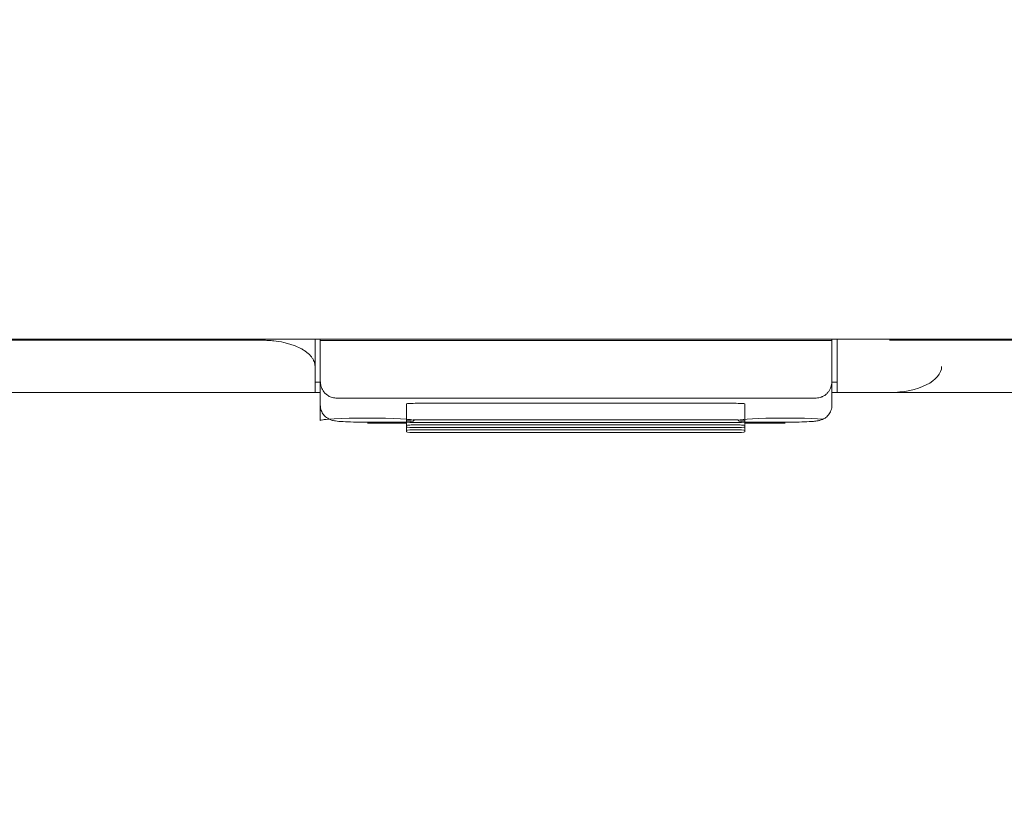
# Model space of a CAD drawing. Header units: millimetres. Extents: x -1114 to 1396, y -630 to 631.
# Tile 111 of 256: x -449 to -431, y -186 to -171. Entities that reach past the tile are written whole.
import ezdxf

# ---------------------------------------------------------------- set-up
doc = ezdxf.new("R2010")
doc.units = ezdxf.units.MM
doc.header["$MEASUREMENT"] = 0

msp = doc.modelspace()

# ---------------------------------------------------------------- linework, layer by layer
at = {"lineweight": 18}
for points, knots in [([(1038.9843, -629.7647), (1038.9843, -629.7647), (-1111.4882, -629.7647), (-1111.4882, -629.7647), (-1111.4882, -629.7647), (-1111.4882, -629.7647), (-1111.4882, 630.7883), (-1111.4882, 630.7883), (-1111.4882, 630.7883), (-1111.4882, 630.7883), (1038.9843, 630.7883), (1038.9843, 630.7883)], [0, 0, 0, 0, 0.3333333, 0.3333333, 0.3333333, 0.3333333, 0.6666667, 0.6666667, 0.6666667, 0.6666667, 1, 1, 1, 1]), ([(-444.8429, -176.9724), (-448.038, -176.9724), (-451.2348, -176.9724), (-454.4339, -176.9724), (-454.4339, -176.9724), (-454.8338, -176.9724), (-455.2337, -176.9724), (-455.6337, -176.9724), (-455.6337, -176.9724), (-456.0336, -176.9724), (-456.4345, -176.9724), (-456.8317, -176.9724), (-456.8317, -176.9724), (-457.229, -176.9724), (-457.6222, -176.9724), (-458.0055, -176.9724), (-458.0055, -176.9724), (-458.3889, -176.9724), (-458.7608, -176.9724), (-459.1213, -176.9724), (-459.1213, -176.9724), (-459.8423, -176.9724), (-460.5262, -176.9724), (-461.2312, -176.9724), (-461.2312, -176.9724), (-461.9361, -176.9724), (-462.6544, -176.9724), (-463.3608, -176.9724)], [0, 0, 0, 0, 0.1428571, 0.1428571, 0.1428571, 0.1428571, 0.2857143, 0.2857143, 0.2857143, 0.2857143, 0.4285714, 0.4285714, 0.4285714, 0.4285714, 0.5714286, 0.5714286, 0.5714286, 0.5714286, 0.7142857, 0.7142857, 0.7142857, 0.7142857, 0.8571429, 0.8571429, 0.8571429, 0.8571429, 1, 1, 1, 1]), ([(-443.8429, -177.4724), (-443.8429, -177.4411), (-443.8487, -177.4102), (-443.8602, -177.3798), (-443.8602, -177.3798), (-443.8659, -177.3646), (-443.8731, -177.3495), (-443.8817, -177.3345), (-443.8817, -177.3345), (-443.8903, -177.3195), (-443.9004, -177.3046), (-443.912, -177.2898), (-443.912, -177.2898), (-443.9351, -177.2603), (-443.9636, -177.2321), (-443.9975, -177.2053), (-443.9975, -177.2053), (-444.0145, -177.1919), (-444.0328, -177.1788), (-444.0525, -177.1661), (-444.0525, -177.1661), (-444.0722, -177.1534), (-444.0934, -177.141), (-444.1159, -177.129), (-444.1159, -177.129), (-444.1611, -177.1051), (-444.2107, -177.0836), (-444.2647, -177.0644), (-444.2647, -177.0644), (-444.2916, -177.0549), (-444.3197, -177.0459), (-444.349, -177.0376), (-444.349, -177.0376), (-444.3637, -177.0334), (-444.3786, -177.0295), (-444.3938, -177.0256), (-444.3938, -177.0256), (-444.4091, -177.0218), (-444.4246, -177.0181), (-444.4403, -177.0147), (-444.4403, -177.0147), (-444.5029, -177.0009), (-444.5678, -176.9904), (-444.6351, -176.9833), (-444.6351, -176.9833), (-444.6688, -176.9797), (-444.7031, -176.977), (-444.7379, -176.9751), (-444.7379, -176.9751), (-444.7728, -176.9733), (-444.8078, -176.9724), (-444.8429, -176.9724)], [0, 0, 0, 0, 0.0769231, 0.0769231, 0.0769231, 0.0769231, 0.1538462, 0.1538462, 0.1538462, 0.1538462, 0.2307692, 0.2307692, 0.2307692, 0.2307692, 0.3076923, 0.3076923, 0.3076923, 0.3076923, 0.3846154, 0.3846154, 0.3846154, 0.3846154, 0.4615385, 0.4615385, 0.4615385, 0.4615385, 0.5384615, 0.5384615, 0.5384615, 0.5384615, 0.6153846, 0.6153846, 0.6153846, 0.6153846, 0.6923077, 0.6923077, 0.6923077, 0.6923077, 0.7692308, 0.7692308, 0.7692308, 0.7692308, 0.8461538, 0.8461538, 0.8461538, 0.8461538, 0.9230769, 0.9230769, 0.9230769, 0.9230769, 1, 1, 1, 1]), ([(-443.8429, -177.4364), (-443.8429, -177.4177), (-443.8429, -177.3987), (-443.8429, -177.3795), (-443.8429, -177.3795), (-443.8429, -177.3485), (-443.8429, -177.3169), (-443.8429, -177.2848), (-443.8429, -177.2848), (-443.8429, -177.2528), (-443.8429, -177.2205), (-443.8429, -177.1878), (-443.8429, -177.1878), (-443.8429, -177.1226), (-443.8429, -177.0563), (-443.8429, -176.9893), (-443.8429, -176.9893), (-443.8429, -176.9772), (-443.8429, -176.9651), (-443.8429, -176.953)], [0, 0, 0, 0, 0.2, 0.2, 0.2, 0.2, 0.4, 0.4, 0.4, 0.4, 0.6, 0.6, 0.6, 0.6, 0.8, 0.8, 0.8, 0.8, 1, 1, 1, 1]), ([(-433.8429, -176.951), (-433.8429, -176.9641), (-433.8429, -176.9771), (-433.8429, -176.9902), (-433.8429, -176.9902), (-433.8429, -177.0573), (-433.8429, -177.1237), (-433.8429, -177.1889), (-433.8429, -177.1889), (-433.8429, -177.2215), (-433.8429, -177.2538), (-433.8429, -177.2858), (-433.8429, -177.2858), (-433.8429, -177.3178), (-433.8429, -177.3493), (-433.8429, -177.3803), (-433.8429, -177.3803), (-433.8429, -177.4113), (-433.8429, -177.4417), (-433.8429, -177.4713), (-433.8429, -177.4713), (-433.8429, -177.4907), (-433.8429, -177.5099), (-433.8429, -177.5286)], [0, 0, 0, 0, 0.1666667, 0.1666667, 0.1666667, 0.1666667, 0.3333333, 0.3333333, 0.3333333, 0.3333333, 0.5, 0.5, 0.5, 0.5, 0.6666667, 0.6666667, 0.6666667, 0.6666667, 0.8333333, 0.8333333, 0.8333333, 0.8333333, 1, 1, 1, 1]), ([(-443.7429, -177.747), (-443.7423, -177.7641), (-443.7417, -177.7813), (-443.7395, -177.7983), (-443.7395, -177.7983), (-443.7374, -177.8147), (-443.7339, -177.831), (-443.7292, -177.8472), (-443.7292, -177.8472), (-443.7247, -177.8628), (-443.719, -177.8783), (-443.7121, -177.8937), (-443.7121, -177.8937), (-443.7053, -177.9085), (-443.6974, -177.9232), (-443.6881, -177.9378), (-443.6881, -177.9378), (-443.6682, -177.969), (-443.6421, -177.9996), (-443.604, -178.0263), (-443.604, -178.0263), (-443.5939, -178.0334), (-443.5829, -178.0402), (-443.5708, -178.0464), (-443.5708, -178.0464), (-443.56, -178.052), (-443.5483, -178.0572), (-443.5356, -178.0618), (-443.5356, -178.0618), (-443.5215, -178.0669), (-443.5062, -178.0714), (-443.4898, -178.074), (-443.4898, -178.074), (-443.4748, -178.0764), (-443.4589, -178.0772), (-443.4429, -178.078)], [0, 0, 0, 0, 0.1111111, 0.1111111, 0.1111111, 0.1111111, 0.2222222, 0.2222222, 0.2222222, 0.2222222, 0.3333333, 0.3333333, 0.3333333, 0.3333333, 0.4444444, 0.4444444, 0.4444444, 0.4444444, 0.5555556, 0.5555556, 0.5555556, 0.5555556, 0.6666667, 0.6666667, 0.6666667, 0.6666667, 0.7777778, 0.7777778, 0.7777778, 0.7777778, 0.8888889, 0.8888889, 0.8888889, 0.8888889, 1, 1, 1, 1]), ([(-434.2429, -178.078), (-434.2261, -178.078), (-434.2098, -178.0765), (-434.1941, -178.0736), (-434.1941, -178.0736), (-434.1783, -178.0708), (-434.1639, -178.0667), (-434.1505, -178.0619), (-434.1505, -178.0619), (-434.1437, -178.0595), (-434.1372, -178.0569), (-434.1311, -178.0542), (-434.1311, -178.0542), (-434.1249, -178.0514), (-434.119, -178.0486), (-434.1134, -178.0456), (-434.1134, -178.0456), (-434.1021, -178.0396), (-434.0918, -178.0333), (-434.0822, -178.0266), (-434.0822, -178.0266), (-434.0727, -178.0199), (-434.0639, -178.0129), (-434.0558, -178.0058), (-434.0558, -178.0058), (-434.0478, -177.9987), (-434.0404, -177.9915), (-434.0335, -177.9841), (-434.0335, -177.9841), (-434.0198, -177.9694), (-434.0083, -177.9541), (-433.9982, -177.9386), (-433.9982, -177.9386), (-433.9882, -177.923), (-433.9799, -177.9073), (-433.973, -177.8915), (-433.973, -177.8915), (-433.966, -177.8757), (-433.9605, -177.8598), (-433.956, -177.8438), (-433.956, -177.8438), (-433.9472, -177.8119), (-433.9429, -177.7796), (-433.9429, -177.747)], [0, 0, 0, 0, 0.0909091, 0.0909091, 0.0909091, 0.0909091, 0.1818182, 0.1818182, 0.1818182, 0.1818182, 0.2727273, 0.2727273, 0.2727273, 0.2727273, 0.3636364, 0.3636364, 0.3636364, 0.3636364, 0.4545455, 0.4545455, 0.4545455, 0.4545455, 0.5454545, 0.5454545, 0.5454545, 0.5454545, 0.6363636, 0.6363636, 0.6363636, 0.6363636, 0.7272727, 0.7272727, 0.7272727, 0.7272727, 0.8181818, 0.8181818, 0.8181818, 0.8181818, 0.9090909, 0.9090909, 0.9090909, 0.9090909, 1, 1, 1, 1]), ([(-443.8429, -177.9724), (-443.9559, -177.9724), (-444.069, -177.9724), (-444.182, -177.9724), (-444.182, -177.9724), (-448.09, -177.9724), (-451.9953, -177.9724), (-455.8971, -177.9724), (-455.8971, -177.9724), (-456.7824, -177.9724), (-457.6676, -177.9724), (-458.6177, -177.9724), (-458.6177, -177.9724), (-459.5677, -177.9724), (-460.5828, -177.9724), (-461.5779, -177.9724), (-461.5779, -177.9724), (-462.573, -177.9724), (-463.5481, -177.9724), (-464.5368, -177.9724)], [0, 0, 0, 0, 0.2, 0.2, 0.2, 0.2, 0.4, 0.4, 0.4, 0.4, 0.6, 0.6, 0.6, 0.6, 0.8, 0.8, 0.8, 0.8, 1, 1, 1, 1]), ([(-441.8891, -178.1789), (-441.9421, -178.1789), (-441.993, -178.18), (-442.0305, -178.182), (-442.0305, -178.182), (-442.068, -178.1839), (-442.0891, -178.1866), (-442.0891, -178.1894)], [0, 0, 0, 0, 0.5, 0.5, 0.5, 0.5, 1, 1, 1, 1]), ([(-435.6143, -178.1894), (-435.6143, -178.1866), (-435.6354, -178.1839), (-435.6729, -178.182), (-435.6729, -178.182), (-435.7104, -178.18), (-435.7613, -178.1789), (-435.8143, -178.1789)], [0, 0, 0, 0, 0.5, 0.5, 0.5, 0.5, 1, 1, 1, 1]), ([(-443.7429, -178.2098), (-443.7425, -178.2482), (-443.736, -178.2839), (-443.7229, -178.3178), (-443.7229, -178.3178), (-443.7123, -178.3456), (-443.6972, -178.3723), (-443.6788, -178.3959), (-443.6788, -178.3959), (-443.6633, -178.4158), (-443.6454, -178.4335), (-443.6259, -178.4487), (-443.6259, -178.4487), (-443.609, -178.4618), (-443.591, -178.4729), (-443.5732, -178.4818), (-443.5732, -178.4818), (-443.558, -178.4893), (-443.543, -178.4952), (-443.5294, -178.4997), (-443.5294, -178.4997), (-443.5166, -178.5039), (-443.5051, -178.5069), (-443.4945, -178.5093), (-443.4945, -178.5093), (-443.4791, -178.5129), (-443.4657, -178.5151), (-443.4521, -178.5171), (-443.4521, -178.5171), (-443.4092, -178.5235), (-443.3632, -178.5272), (-443.3053, -178.5304), (-443.3053, -178.5304), (-443.2492, -178.5335), (-443.182, -178.5363), (-443.1082, -178.5381), (-443.1082, -178.5381), (-443.0384, -178.5399), (-442.9628, -178.5409), (-442.8869, -178.5412), (-442.8869, -178.5412), (-442.8723, -178.5412), (-442.8576, -178.5413), (-442.8429, -178.5413)], [0, 0, 0, 0, 0.0909091, 0.0909091, 0.0909091, 0.0909091, 0.1818182, 0.1818182, 0.1818182, 0.1818182, 0.2727273, 0.2727273, 0.2727273, 0.2727273, 0.3636364, 0.3636364, 0.3636364, 0.3636364, 0.4545455, 0.4545455, 0.4545455, 0.4545455, 0.5454545, 0.5454545, 0.5454545, 0.5454545, 0.6363636, 0.6363636, 0.6363636, 0.6363636, 0.7272727, 0.7272727, 0.7272727, 0.7272727, 0.8181818, 0.8181818, 0.8181818, 0.8181818, 0.9090909, 0.9090909, 0.9090909, 0.9090909, 1, 1, 1, 1]), ([(-434.8429, -178.5413), (-434.7885, -178.5412), (-434.7363, -178.5409), (-434.6853, -178.5402), (-434.6853, -178.5402), (-434.6095, -178.5391), (-434.5362, -178.5373), (-434.4715, -178.5348), (-434.4715, -178.5348), (-434.404, -178.5321), (-434.3459, -178.5286), (-434.2994, -178.5246), (-434.2994, -178.5246), (-434.2666, -178.5218), (-434.2396, -178.5188), (-434.2075, -178.5127), (-434.2075, -178.5127), (-434.1906, -178.5095), (-434.1722, -178.5055), (-434.1499, -178.4975), (-434.1499, -178.4975), (-434.1325, -178.4912), (-434.1127, -178.4826), (-434.0934, -178.4714), (-434.0934, -178.4714), (-434.0704, -178.4579), (-434.0481, -178.4406), (-434.0286, -178.4205), (-434.0286, -178.4205), (-434.006, -178.3974), (-433.9871, -178.3704), (-433.9729, -178.3409), (-433.9729, -178.3409), (-433.9572, -178.3084), (-433.9474, -178.2729), (-433.9442, -178.2372), (-433.9442, -178.2372), (-433.9433, -178.2281), (-433.9429, -178.219), (-433.9429, -178.2098)], [0, 0, 0, 0, 0.1, 0.1, 0.1, 0.1, 0.2, 0.2, 0.2, 0.2, 0.3, 0.3, 0.3, 0.3, 0.4, 0.4, 0.4, 0.4, 0.5, 0.5, 0.5, 0.5, 0.6, 0.6, 0.6, 0.6, 0.7, 0.7, 0.7, 0.7, 0.8, 0.8, 0.8, 0.8, 0.9, 0.9, 0.9, 0.9, 1, 1, 1, 1]), ([(-442.8399, -178.5565), (-442.3439, -178.5565), (-441.9428, -178.5354), (-441.9429, -178.5094), (-441.9429, -178.5094), (-441.943, -178.4835), (-442.3443, -178.4624), (-442.8402, -178.4623), (-442.8402, -178.4623), (-443.3362, -178.4623), (-443.7398, -178.4832), (-443.7429, -178.5091)], [0, 0, 0, 0, 0.3333333, 0.3333333, 0.3333333, 0.3333333, 0.6666667, 0.6666667, 0.6666667, 0.6666667, 1, 1, 1, 1]), ([(-441.8891, -178.4971), (-441.9421, -178.4971), (-441.993, -178.4982), (-442.0305, -178.5001), (-442.0305, -178.5001), (-442.068, -178.5021), (-442.0891, -178.5047), (-442.0891, -178.5075)], [0, 0, 0, 0, 0.5, 0.5, 0.5, 0.5, 1, 1, 1, 1]), ([(-442.0891, -178.5389), (-442.0891, -178.5417), (-442.068, -178.5444), (-442.0305, -178.5463), (-442.0305, -178.5463), (-441.993, -178.5483), (-441.9421, -178.5494), (-441.8891, -178.5494)], [0, 0, 0, 0, 0.5, 0.5, 0.5, 0.5, 1, 1, 1, 1]), ([(-435.6143, -178.5075), (-435.6143, -178.5047), (-435.6354, -178.5021), (-435.6729, -178.5001), (-435.6729, -178.5001), (-435.7104, -178.4982), (-435.7613, -178.4971), (-435.8143, -178.4971)], [0, 0, 0, 0, 0.5, 0.5, 0.5, 0.5, 1, 1, 1, 1]), ([(-435.8143, -178.5494), (-435.7613, -178.5494), (-435.7104, -178.5483), (-435.6729, -178.5463), (-435.6729, -178.5463), (-435.6354, -178.5444), (-435.6143, -178.5417), (-435.6143, -178.5389)], [0, 0, 0, 0, 0.5, 0.5, 0.5, 0.5, 1, 1, 1, 1]), ([(-434.1166, -178.4816), (-434.3676, -178.4637), (-434.8242, -178.4573), (-435.2118, -178.4665), (-435.2118, -178.4665), (-435.5994, -178.4756), (-435.8124, -178.4976), (-435.7226, -178.5194), (-435.7226, -178.5194), (-435.6328, -178.5411), (-435.2648, -178.5566), (-434.8399, -178.5565)], [0, 0, 0, 0, 0.3333333, 0.3333333, 0.3333333, 0.3333333, 0.6666667, 0.6666667, 0.6666667, 0.6666667, 1, 1, 1, 1]), ([(-441.8891, -178.5918), (-441.9421, -178.5918), (-441.993, -178.5929), (-442.0305, -178.5948), (-442.0305, -178.5948), (-442.068, -178.5968), (-442.0891, -178.5994), (-442.0891, -178.6022)], [0, 0, 0, 0, 0.5, 0.5, 0.5, 0.5, 1, 1, 1, 1]), ([(-442.0891, -178.6336), (-442.0891, -178.6364), (-442.068, -178.6391), (-442.0305, -178.641), (-442.0305, -178.641), (-441.993, -178.643), (-441.9421, -178.6441), (-441.8891, -178.6441)], [0, 0, 0, 0, 0.5, 0.5, 0.5, 0.5, 1, 1, 1, 1]), ([(-441.8891, -178.6865), (-441.9421, -178.6865), (-441.993, -178.6876), (-442.0305, -178.6895), (-442.0305, -178.6895), (-442.068, -178.6915), (-442.0891, -178.6941), (-442.0891, -178.6969)], [0, 0, 0, 0, 0.5, 0.5, 0.5, 0.5, 1, 1, 1, 1]), ([(-442.0891, -178.7283), (-442.0891, -178.7311), (-442.068, -178.7338), (-442.0305, -178.7357), (-442.0305, -178.7357), (-441.993, -178.7377), (-441.9421, -178.7388), (-441.8891, -178.7388)], [0, 0, 0, 0, 0.5, 0.5, 0.5, 0.5, 1, 1, 1, 1]), ([(-435.6143, -178.6022), (-435.6143, -178.5994), (-435.6354, -178.5968), (-435.6729, -178.5948), (-435.6729, -178.5948), (-435.7104, -178.5929), (-435.7613, -178.5918), (-435.8143, -178.5918)], [0, 0, 0, 0, 0.5, 0.5, 0.5, 0.5, 1, 1, 1, 1]), ([(-435.8143, -178.6441), (-435.7613, -178.6441), (-435.7104, -178.643), (-435.6729, -178.641), (-435.6729, -178.641), (-435.6354, -178.6391), (-435.6143, -178.6364), (-435.6143, -178.6336)], [0, 0, 0, 0, 0.5, 0.5, 0.5, 0.5, 1, 1, 1, 1]), ([(-435.6143, -178.6969), (-435.6143, -178.6941), (-435.6354, -178.6915), (-435.6729, -178.6895), (-435.6729, -178.6895), (-435.7104, -178.6876), (-435.7613, -178.6865), (-435.8143, -178.6865)], [0, 0, 0, 0, 0.5, 0.5, 0.5, 0.5, 1, 1, 1, 1]), ([(-435.8143, -178.7388), (-435.7613, -178.7388), (-435.7104, -178.7377), (-435.6729, -178.7357), (-435.6729, -178.7357), (-435.6354, -178.7338), (-435.6143, -178.7311), (-435.6143, -178.7283)], [0, 0, 0, 0, 0.5, 0.5, 0.5, 0.5, 1, 1, 1, 1])]:
    msp.add_open_spline(points, degree=3, knots=knots, dxfattribs=at)
for points in [[(-410.7401, -176.9508), (-410.7401, -176.9508), (-466.9457, -176.9508), (-466.9457, -176.9508)], [(-410.7401, -176.9508), (-410.7401, -176.9508), (-466.9457, -176.9508), (-466.9457, -176.9508)], [(-443.8429, -177.4696), (-443.8429, -177.4696), (-443.8429, -176.9507), (-443.8429, -176.9507)], [(-443.8429, -176.9507), (-443.8429, -176.9507), (-443.8429, -177.4724), (-443.8429, -177.4724)], [(-443.7429, -176.9532), (-443.7429, -176.9532), (-443.7429, -176.9508), (-443.7429, -176.9508)], [(-443.7429, -176.9532), (-443.7429, -176.9532), (-443.7429, -176.9748), (-443.7429, -176.9748)], [(-433.9429, -176.9532), (-433.9429, -176.9532), (-443.7429, -176.9532), (-443.7429, -176.9532)], [(-443.7429, -176.9748), (-443.7429, -177.2322), (-443.7429, -177.4896), (-443.7429, -177.747)], [(-433.9429, -176.9749), (-437.2096, -176.9749), (-440.4763, -176.9749), (-443.7429, -176.9748)], [(-433.9429, -176.9508), (-433.9429, -176.9508), (-433.9429, -176.9532), (-433.9429, -176.9532)], [(-433.9429, -176.9532), (-433.9429, -176.9532), (-433.9429, -176.9749), (-433.9429, -176.9749)], [(-433.9429, -177.747), (-433.9429, -177.4897), (-433.9429, -177.2323), (-433.9429, -176.9749)], [(-433.8429, -177.4724), (-433.8429, -177.4724), (-433.8429, -176.9507), (-433.8429, -176.9507)], [(-433.8429, -176.9508), (-433.8429, -176.9508), (-433.8429, -177.4695), (-433.8429, -177.4695)], [(-416.1401, -176.9724), (-416.1401, -176.9724), (-432.8429, -176.9724), (-432.8429, -176.9724)], [(-443.8429, -177.9723), (-443.8429, -177.8057), (-443.843, -177.639), (-443.843, -177.4724)], [(-433.8429, -177.4724), (-433.8429, -177.4724), (-433.8429, -177.9724), (-433.8429, -177.9724)], [(-432.8429, -177.9724), (-432.2906, -177.9724), (-431.8429, -177.7485), (-431.8429, -177.4724)], [(-443.7429, -177.7724), (-443.7429, -177.7724), (-443.8429, -177.7724), (-443.8429, -177.7724)], [(-443.7429, -178.2098), (-443.7429, -178.2098), (-443.7429, -177.747), (-443.7429, -177.747)], [(-443.7429, -178.5091), (-443.7429, -178.5091), (-443.7429, -177.7492), (-443.7429, -177.7492)], [(-433.9429, -177.747), (-433.9429, -177.747), (-433.9429, -178.2098), (-433.9429, -178.2098)], [(-433.9429, -177.751), (-433.9429, -177.751), (-433.9429, -178.2098), (-433.9429, -178.2098)], [(-433.8429, -177.7724), (-433.8429, -177.7724), (-433.9429, -177.7724), (-433.9429, -177.7724)], [(-443.7429, -177.9724), (-443.7429, -177.9724), (-443.8429, -177.9724), (-443.8429, -177.9724)], [(-433.8429, -177.9724), (-433.8429, -177.9724), (-433.9429, -177.9724), (-433.9429, -177.9724)], [(-416.1401, -177.9724), (-416.1401, -177.9724), (-433.8429, -177.9724), (-433.8429, -177.9724)], [(-434.2429, -178.078), (-434.2429, -178.078), (-443.4429, -178.078), (-443.4429, -178.078)], [(-442.0891, -178.3483), (-442.0891, -178.3483), (-442.0891, -178.1892), (-442.0891, -178.1892)], [(-442.0891, -178.5075), (-442.0891, -178.5075), (-442.0891, -178.1894), (-442.0891, -178.1894)], [(-441.8891, -178.1789), (-441.8891, -178.1789), (-435.8143, -178.1789), (-435.8143, -178.1789)], [(-435.6143, -178.5075), (-435.6143, -178.5075), (-435.6143, -178.1894), (-435.6143, -178.1894)], [(-442.0891, -178.5074), (-442.0891, -178.5074), (-442.0891, -178.3483), (-442.0891, -178.3483)], [(-443.5432, -178.4798), (-443.6712, -178.4881), (-443.7416, -178.4985), (-443.7429, -178.5091)], [(-442.8429, -178.5408), (-442.8429, -178.5408), (-442.8429, -178.5413), (-442.8429, -178.5413)], [(-442.8429, -178.5413), (-442.8429, -178.5413), (-442.089, -178.5413), (-442.089, -178.5413)], [(-442.086, -178.5565), (-442.086, -178.5565), (-442.8399, -178.5565), (-442.8399, -178.5565)], [(-442.0891, -178.5075), (-442.0891, -178.5075), (-442.0891, -178.5389), (-442.0891, -178.5389)], [(-442.0891, -178.6021), (-442.0891, -178.6021), (-442.0891, -178.5389), (-442.0891, -178.5389)], [(-442.0891, -178.6022), (-442.0891, -178.6022), (-442.0891, -178.5389), (-442.0891, -178.5389)], [(-435.8143, -178.4971), (-435.8143, -178.4971), (-441.8891, -178.4971), (-441.8891, -178.4971)], [(-441.8891, -178.5494), (-441.8891, -178.5494), (-435.8143, -178.5494), (-435.8143, -178.5494)], [(-435.6144, -178.5413), (-435.6144, -178.5413), (-434.8429, -178.5413), (-434.8429, -178.5413)], [(-435.6143, -178.5389), (-435.6143, -178.5389), (-435.6143, -178.5075), (-435.6143, -178.5075)], [(-435.6143, -178.6022), (-435.6143, -178.6022), (-435.6143, -178.5389), (-435.6143, -178.5389)], [(-434.8399, -178.5565), (-434.8399, -178.5565), (-435.6114, -178.5565), (-435.6114, -178.5565)], [(-434.8429, -178.5408), (-434.8429, -178.5408), (-434.8429, -178.5413), (-434.8429, -178.5413)], [(-442.0891, -178.6022), (-442.0891, -178.6022), (-442.0891, -178.6336), (-442.0891, -178.6336)], [(-442.0891, -178.6968), (-442.0891, -178.6968), (-442.0891, -178.6336), (-442.0891, -178.6336)], [(-442.0891, -178.6969), (-442.0891, -178.6969), (-442.0891, -178.6336), (-442.0891, -178.6336)], [(-442.0891, -178.6969), (-442.0891, -178.6969), (-442.0891, -178.7283), (-442.0891, -178.7283)], [(-435.8143, -178.5918), (-435.8143, -178.5918), (-441.8891, -178.5918), (-441.8891, -178.5918)], [(-441.8891, -178.6441), (-441.8891, -178.6441), (-435.8143, -178.6441), (-435.8143, -178.6441)], [(-435.8143, -178.6865), (-435.8143, -178.6865), (-441.8891, -178.6865), (-441.8891, -178.6865)], [(-441.8891, -178.7388), (-441.8891, -178.7388), (-435.8143, -178.7388), (-435.8143, -178.7388)], [(-435.6143, -178.6336), (-435.6143, -178.6336), (-435.6143, -178.6022), (-435.6143, -178.6022)], [(-435.6143, -178.6336), (-435.6143, -178.6336), (-435.6143, -178.6968), (-435.6143, -178.6968)], [(-435.6143, -178.6969), (-435.6143, -178.6969), (-435.6143, -178.6336), (-435.6143, -178.6336)], [(-435.6143, -178.7283), (-435.6143, -178.7283), (-435.6143, -178.6969), (-435.6143, -178.6969)]]:
    msp.add_open_spline(points, degree=3, dxfattribs=at)

doc.saveas('drawing.dxf')
